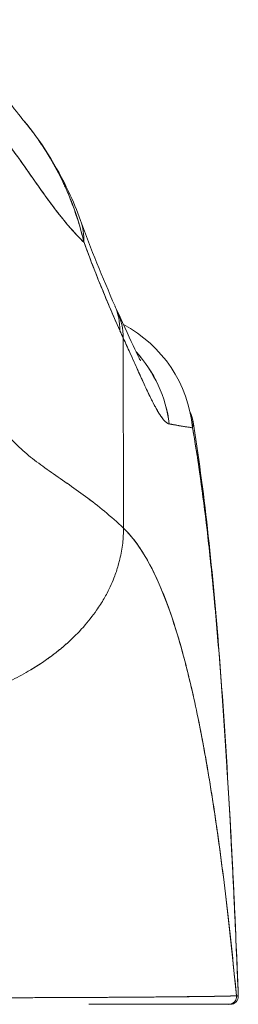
# Model space of a CAD drawing. Header units: inches. Extents: x 14 to 326, y 10 to 205.
# Tile 66 of 107: x 239.84 to 240.169, y 61.429 to 62.907. Entities that reach past the tile are written whole.
import ezdxf

# ---------------------------------------------------------------- set-up
doc = ezdxf.new("R2010")
doc.units = ezdxf.units.IN
doc.header["$LTSCALE"] = 20
doc.header["$MEASUREMENT"] = 0
doc.layers.add('Visible (ANSI)', color=7, linetype='Continuous', lineweight=5)

msp = doc.modelspace()

# ---------------------------------------------------------------- linework, layer by layer
at = {"layer": 'Visible (ANSI)'}
for p, q in [((239.9964, 62.1439), (239.9961, 62.4291)), ((239.9961, 62.4291), (239.9964, 62.1439)), ((240.023, 61.4398), (240.023, 61.4398))]:
    msp.add_line(p, q, dxfattribs=at)
msp.add_arc((240.157, 61.4408), 0.0118, 270, 2.2758, dxfattribs=at)
msp.add_arc((240.157, 61.4408), 0.0118, 270, 2.2758, dxfattribs=at)
for centre, major_axis, ratio, start_param, end_param in [((239.7466, 62.5393), (0.1852, 0.0666), 0.666643, 0.181246, 0.184234), ((239.7466, 62.5393), (0.1852, 0.0666), 0.666643, 0.181246, 0.184234), ((239.7466, 62.5393), (0.1852, 0.0666), 0.666643, 6.030662, 6.283227), ((239.7466, 62.5393), (0.1852, 0.0666), 0.666643, 6.030663, 6.283227), ((239.8034, 62.398), (0.1801, 0.0794), 0.656322, 0.272417, 0.272496), ((239.8034, 62.398), (0.1801, 0.0794), 0.656322, 0.272416, 0.272493), ((239.8087, 62.3862), (0.1785, 0.0829), 0.684057, 0.264964, 0.265014), ((239.8087, 62.3862), (0.1785, 0.0829), 0.684058, 0.264962, 0.265012), ((239.8034, 62.398), (0.1801, 0.0794), 0.656322, 5.994785, 6.283161), ((239.8034, 62.398), (0.1801, 0.0794), 0.656322, 5.994785, 6.283161), ((239.8087, 62.3862), (0.1785, 0.0829), 0.684057, 5.981611, 6.283185), ((239.8087, 62.3862), (0.1785, 0.0829), 0.684057, 5.981611, 6.283185), ((239.9045, 62.2755), (0, -0.1969), 0.998285, 1.668164, 2.655369), ((240.0268, 62.7435), (0.0707, -0.4228), 0.272655, 5.464751, 5.503859), ((240.0268, 62.7434), (-0.0707, 0.4228), 0.27267, 2.323155, 2.36227), ((239.8712, 62.2755), (0, 0.1969), 0.993297, 4.839347, 5.455211), ((239.8712, 62.2755), (0, -0.1968), 0.993297, 1.697743, 2.313607), ((240.1543, 61.4408), (0.0011, -0.0118), 0.999978, 6.189191, 7.853982), ((240.1543, 61.4408), (0, -0.0118), 0.999978, 0, 1.664791)]:
    msp.add_ellipse(centre, major_axis=major_axis, ratio=ratio, start_param=start_param, end_param=end_param, dxfattribs=at)
for points, knots in [([(239.6899, 62.9074), (239.7035, 62.9013), (239.7151, 62.8945), (239.7356, 62.8807), (239.7444, 62.8736), (239.7645, 62.8559), (239.7739, 62.8459), (239.7986, 62.8181), (239.8104, 62.8023), (239.8318, 62.7742), (239.8409, 62.7626), (239.8459, 62.7566)], [0, 0, 0, 0, 0.13568, 0.13568, 0.283939, 0.283939, 0.527054, 0.527054, 1.014346, 1.014346, 1.540611, 1.540611, 1.540611, 1.540611]), ([(239.8002, 62.7464), (239.8065, 62.7405), (239.813, 62.7333), (239.8196, 62.7251), (239.8262, 62.7169), (239.8331, 62.7077), (239.8401, 62.6978), (239.8471, 62.688), (239.8544, 62.6776), (239.8619, 62.6669), (239.8694, 62.6561), (239.8771, 62.6452), (239.8851, 62.6343), (239.8931, 62.6234), (239.9014, 62.6127), (239.9099, 62.6024), (239.9185, 62.5922), (239.9274, 62.5824), (239.9366, 62.5735), (239.9367, 62.5733), (239.9369, 62.5732), (239.9371, 62.573)], [0, 0, 0, 0, 0.166185, 0.166185, 0.166185, 0.332369, 0.332369, 0.332369, 0.498554, 0.498554, 0.498554, 0.664739, 0.664739, 0.664739, 0.830923, 0.830923, 0.830923, 0.997108, 0.997108, 0.997108, 1, 1, 1, 1]), ([(239.9371, 62.573), (239.9301, 62.5797), (239.9234, 62.5869), (239.9168, 62.5944), (239.9103, 62.6019), (239.9039, 62.6097), (239.8976, 62.6177), (239.8914, 62.6257), (239.8853, 62.6339), (239.8794, 62.6421), (239.8735, 62.6503), (239.8677, 62.6585), (239.8621, 62.6666), (239.8564, 62.6746), (239.8509, 62.6825), (239.8455, 62.6902), (239.8402, 62.6978), (239.8349, 62.7051), (239.8298, 62.7119), (239.8247, 62.7188), (239.8196, 62.7252), (239.8147, 62.731), (239.8098, 62.7368), (239.805, 62.742), (239.8002, 62.7464)], [0, 0, 0, 0, 0.125, 0.125, 0.125, 0.25, 0.25, 0.25, 0.375, 0.375, 0.375, 0.5, 0.5, 0.5, 0.625, 0.625, 0.625, 0.75, 0.75, 0.75, 0.875, 0.875, 0.875, 1, 1, 1, 1]), ([(239.8458, 62.7567), (239.8739, 62.7233), (239.8962, 62.6869), (239.9205, 62.6352), (239.9265, 62.6207), (239.9318, 62.606)], [0, 0, 0, 0, 0.3582137, 0.3582137, 0.4934149, 0.4934149, 0.4934149, 0.4934149]), ([(239.9371, 62.573), (239.934, 62.5862), (239.9303, 62.5992), (239.9261, 62.612), (239.9211, 62.6271), (239.9154, 62.6418), (239.9088, 62.6563), (239.9077, 62.6587), (239.9066, 62.661), (239.9055, 62.6633), (239.8997, 62.6757), (239.8933, 62.6878), (239.8863, 62.6995), (239.8785, 62.7127), (239.87, 62.7254), (239.8611, 62.7374), (239.8595, 62.7396), (239.8578, 62.7418), (239.8561, 62.7439), (239.8528, 62.7483), (239.8493, 62.7525), (239.8458, 62.7566)], [0, 0, 0, 0, 0.0700985, 0.0700985, 0.0700985, 0.1532275, 0.1532275, 0.1532275, 0.1666667, 0.1666667, 0.1666667, 0.2379185, 0.2379185, 0.2379185, 0.3184432, 0.3184432, 0.3184432, 0.3333333, 0.3333333, 0.3333333, 0.3634209, 0.3634209, 0.3634209, 0.3634209]), ([(239.8459, 62.7566), (239.8492, 62.7526), (239.8526, 62.7485), (239.8559, 62.7442), (239.858, 62.7415), (239.8601, 62.7388), (239.8621, 62.736), (239.8695, 62.7261), (239.8765, 62.7156), (239.8832, 62.7048), (239.8896, 62.6942), (239.8957, 62.6832), (239.9013, 62.672), (239.9027, 62.6693), (239.904, 62.6666), (239.9052, 62.664), (239.9053, 62.6638), (239.9054, 62.6637), (239.9054, 62.6636), (239.9093, 62.6553), (239.913, 62.647), (239.9163, 62.6385), (239.9207, 62.6275), (239.9246, 62.6164), (239.9281, 62.6053), (239.9315, 62.5945), (239.9345, 62.5836), (239.9371, 62.573)], [0.6373065, 0.6373065, 0.6373065, 0.6373065, 0.6666667, 0.6666667, 0.6666667, 0.6854252, 0.6854252, 0.6854252, 0.7522649, 0.7522649, 0.7522649, 0.8172891, 0.8172891, 0.8172891, 0.8325931, 0.8325931, 0.8325931, 0.8333333, 0.8333333, 0.8333333, 0.8801527, 0.8801527, 0.8801527, 0.940933, 0.940933, 0.940933, 1, 1, 1, 1]), ([(239.9371, 62.573), (239.9428, 62.5574), (239.9486, 62.542), (239.9546, 62.527), (239.9581, 62.5181), (239.9616, 62.5093), (239.9652, 62.5006), (239.9654, 62.5002), (239.9655, 62.4999), (239.9656, 62.4996), (239.9679, 62.494), (239.9703, 62.4884), (239.9726, 62.4829), (239.9787, 62.4684), (239.9848, 62.4543), (239.9909, 62.4405)], [0, 0, 0, 0, 0.333333, 0.333333, 0.333333, 0.531303, 0.531303, 0.531303, 0.538863, 0.538863, 0.538863, 0.666667, 0.666667, 0.666667, 1, 1, 1, 1]), ([(239.9909, 62.4405), (239.9855, 62.4528), (239.9802, 62.465), (239.975, 62.4772), (239.9683, 62.4929), (239.9619, 62.5086), (239.9556, 62.5243), (239.9492, 62.5405), (239.943, 62.5567), (239.9371, 62.573)], [0, 0, 0, 0, 0.2755, 0.2755, 0.2755, 0.631774, 0.631774, 0.631774, 1, 1, 1, 1]), ([(239.9873, 62.4691), (239.9978, 62.4466), (240.0067, 62.4265), (240.0159, 62.4071), (240.0182, 62.4025), (240.0209, 62.3971), (240.0217, 62.3957), (240.022, 62.3953), (240.022, 62.3953), (240.022, 62.3953)], [0, 0, 0, 0, 0.2499449, 0.2499449, 0.3535203, 0.3535203, 0.4283143, 0.4283143, 0.4399319, 0.4399319, 0.4399319, 0.4399319]), ([(239.9961, 62.4291), (239.9995, 62.4217), (240.0028, 62.4145), (240.0059, 62.4076), (240.0078, 62.4034), (240.0096, 62.3994), (240.0114, 62.3955), (240.0141, 62.3894), (240.0167, 62.3837), (240.0191, 62.3783), (240.0201, 62.376), (240.0211, 62.3738), (240.0221, 62.3717), (240.0234, 62.3687), (240.0247, 62.3659), (240.026, 62.3632), (240.0296, 62.3553), (240.0328, 62.3484), (240.0358, 62.3423), (240.0372, 62.3394), (240.0386, 62.3367), (240.0399, 62.3341), (240.0429, 62.3282), (240.0457, 62.3232), (240.0481, 62.3191), (240.05, 62.3159), (240.0517, 62.3133), (240.0534, 62.311), (240.0549, 62.3089), (240.0563, 62.3071), (240.0576, 62.3056), (240.0586, 62.3045), (240.0595, 62.3036), (240.0604, 62.3028), (240.0621, 62.3014), (240.0637, 62.3005), (240.0651, 62.3004)], [0, 0, 0, 0, 0.078629, 0.078629, 0.078629, 0.12616, 0.12616, 0.12616, 0.2, 0.2, 0.2, 0.231421, 0.231421, 0.231421, 0.274676, 0.274676, 0.274676, 0.4, 0.4, 0.4, 0.460013, 0.460013, 0.460013, 0.6, 0.6, 0.6, 0.704237, 0.704237, 0.704237, 0.8, 0.8, 0.8, 0.868687, 0.868687, 0.868687, 1, 1, 1, 1]), ([(240.0651, 62.3004), (240.0643, 62.3006), (240.0634, 62.3009), (240.0625, 62.3014), (240.0603, 62.3027), (240.0578, 62.3051), (240.0551, 62.3086), (240.0548, 62.309), (240.0546, 62.3093), (240.0543, 62.3096), (240.0522, 62.3126), (240.0498, 62.3161), (240.0473, 62.3204), (240.045, 62.3244), (240.0426, 62.3289), (240.04, 62.334), (240.0398, 62.3343), (240.0397, 62.3346), (240.0395, 62.3349), (240.0371, 62.3396), (240.0345, 62.3449), (240.0318, 62.3507), (240.0294, 62.3557), (240.0269, 62.3611), (240.0243, 62.3669), (240.0233, 62.3691), (240.0222, 62.3713), (240.0212, 62.3737), (240.0198, 62.3767), (240.0184, 62.3798), (240.0169, 62.3831), (240.0146, 62.3882), (240.0122, 62.3935), (240.0097, 62.3992), (240.0074, 62.4043), (240.0049, 62.4097), (240.0024, 62.4152), (240.0004, 62.4197), (239.9983, 62.4244), (239.9961, 62.4291)], [0, 0, 0, 0, 0.067817, 0.067817, 0.067817, 0.234588, 0.234588, 0.234588, 0.25, 0.25, 0.25, 0.380149, 0.380149, 0.380149, 0.5, 0.5, 0.5, 0.506838, 0.506838, 0.506838, 0.617148, 0.617148, 0.617148, 0.713405, 0.713405, 0.713405, 0.75, 0.75, 0.75, 0.798131, 0.798131, 0.798131, 0.874043, 0.874043, 0.874043, 0.943786, 0.943786, 0.943786, 1, 1, 1, 1]), ([(239.8005, 62.3161), (239.8054, 62.3067), (239.811, 62.2982), (239.8171, 62.2902), (239.8232, 62.2823), (239.8299, 62.275), (239.8371, 62.2681), (239.8442, 62.2612), (239.8518, 62.2547), (239.8598, 62.2484), (239.8678, 62.2421), (239.8762, 62.236), (239.8849, 62.2299), (239.8935, 62.2238), (239.9025, 62.2176), (239.9116, 62.2112), (239.9207, 62.2049), (239.93, 62.1983), (239.9395, 62.1914), (239.9489, 62.1844), (239.9584, 62.1771), (239.9679, 62.1692), (239.9774, 62.1613), (239.987, 62.1529), (239.9964, 62.1439)], [0, 0, 0, 0, 0.125006, 0.125006, 0.125006, 0.250011, 0.250011, 0.250011, 0.375017, 0.375017, 0.375017, 0.500022, 0.500022, 0.500022, 0.625028, 0.625028, 0.625028, 0.750033, 0.750033, 0.750033, 0.875039, 0.875039, 0.875039, 1, 1, 1, 1]), ([(239.9964, 62.1439), (239.987, 62.1529), (239.9774, 62.1613), (239.9679, 62.1692), (239.9584, 62.1771), (239.9489, 62.1844), (239.9394, 62.1914), (239.93, 62.1983), (239.9207, 62.2049), (239.9116, 62.2113), (239.9025, 62.2176), (239.8935, 62.2238), (239.8849, 62.2299), (239.8762, 62.236), (239.8678, 62.2421), (239.8598, 62.2484), (239.8518, 62.2547), (239.8442, 62.2612), (239.8371, 62.2681), (239.8299, 62.275), (239.8232, 62.2823), (239.8171, 62.2902), (239.811, 62.2982), (239.8054, 62.3067), (239.8005, 62.3161)], [0, 0, 0, 0, 0.124999, 0.124999, 0.124999, 0.25, 0.25, 0.25, 0.375, 0.375, 0.375, 0.5, 0.5, 0.5, 0.625, 0.625, 0.625, 0.75, 0.75, 0.75, 0.875, 0.875, 0.875, 1, 1, 1, 1]), ([(240.1001, 62.2946), (240.1009, 62.2984), (240.1011, 62.3028), (240.1002, 62.3074), (240.0995, 62.3112), (240.0982, 62.3152), (240.0961, 62.319)], [0, 0, 0, 0, 0.0539723, 0.0539723, 0.0539723, 0.09889076, 0.09889076, 0.09889076, 0.09889076]), ([(240.0651, 62.3004), (240.0656, 62.3003), (240.0661, 62.3003), (240.0666, 62.3002), (240.0674, 62.3001), (240.0683, 62.3), (240.0691, 62.2999), (240.0717, 62.2995), (240.0741, 62.299), (240.0764, 62.2985), (240.0774, 62.2983), (240.0784, 62.2981), (240.0793, 62.2979), (240.0796, 62.2978), (240.0798, 62.2978), (240.0801, 62.2977), (240.0811, 62.2975), (240.0821, 62.2973), (240.0831, 62.2972), (240.0853, 62.2968), (240.0873, 62.2966), (240.0892, 62.2963), (240.0898, 62.2962), (240.0905, 62.2962), (240.0911, 62.2961), (240.0912, 62.296), (240.0914, 62.296), (240.0915, 62.296), (240.0927, 62.2958), (240.0938, 62.2956), (240.0949, 62.2954), (240.0968, 62.2951), (240.0985, 62.2948), (240.1001, 62.2946)], [0, 0, 0, 0, 0.029161, 0.029161, 0.029161, 0.080621, 0.080621, 0.080621, 0.243196, 0.243196, 0.243196, 0.313778, 0.313778, 0.313778, 0.333333, 0.333333, 0.333333, 0.41251, 0.41251, 0.41251, 0.591045, 0.591045, 0.591045, 0.650584, 0.650584, 0.650584, 0.666667, 0.666667, 0.666667, 0.784923, 0.784923, 0.784923, 1, 1, 1, 1]), ([(240.1001, 62.2946), (240.0973, 62.2951), (240.0942, 62.2956), (240.0907, 62.2961), (240.0905, 62.2961), (240.0903, 62.2962), (240.0901, 62.2962), (240.0868, 62.2967), (240.0831, 62.2972), (240.0791, 62.2979), (240.0786, 62.298), (240.0782, 62.2981), (240.0778, 62.2981), (240.0739, 62.2988), (240.0697, 62.2995), (240.0651, 62.3004)], [0, 0, 0, 0, 0.333333, 0.333333, 0.333333, 0.350215, 0.350215, 0.350215, 0.666667, 0.666667, 0.666667, 0.701162, 0.701162, 0.701162, 1, 1, 1, 1]), ([(240.1003, 62.3068), (240.1175, 62.202), (240.1294, 62.088), (240.1517, 61.8105), (240.1607, 61.6404), (240.1679, 61.4634)], [0, 0, 0, 0, 1.137756, 1.137756, 2.572162, 2.572162, 2.572162, 2.572162]), ([(240.1688, 61.4413), (240.167, 61.4868), (240.1651, 61.5308), (240.1632, 61.5731), (240.1609, 61.6219), (240.1585, 61.6685), (240.156, 61.713), (240.1536, 61.7575), (240.151, 61.7999), (240.1483, 61.8401), (240.1456, 61.8804), (240.1428, 61.9185), (240.1399, 61.9546), (240.137, 61.9907), (240.134, 62.0247), (240.1309, 62.0567), (240.1278, 62.0888), (240.1246, 62.1189), (240.1213, 62.1471), (240.118, 62.1753), (240.1145, 62.2017), (240.111, 62.2262), (240.1075, 62.2507), (240.1038, 62.2735), (240.1001, 62.2946)], [0, 0, 0, 0, 0.110185, 0.110185, 0.110185, 0.237301, 0.237301, 0.237301, 0.364418, 0.364418, 0.364418, 0.491534, 0.491534, 0.491534, 0.618651, 0.618651, 0.618651, 0.745767, 0.745767, 0.745767, 0.872884, 0.872884, 0.872884, 1, 1, 1, 1]), ([(240.1001, 62.2946), (240.1006, 62.2918), (240.101, 62.2891), (240.1015, 62.2862), (240.1051, 62.2654), (240.1086, 62.243), (240.112, 62.2189), (240.1154, 62.1949), (240.1187, 62.1691), (240.1219, 62.1416), (240.1251, 62.1141), (240.1282, 62.0848), (240.1312, 62.0537), (240.1342, 62.0226), (240.1371, 61.9896), (240.1399, 61.9547), (240.1427, 61.9198), (240.1454, 61.883), (240.148, 61.8442), (240.1506, 61.8055), (240.1531, 61.7647), (240.1555, 61.722), (240.158, 61.6792), (240.1603, 61.6345), (240.1625, 61.5877), (240.1647, 61.5409), (240.1668, 61.4921), (240.1688, 61.4413)], [0, 0, 0, 0, 0.016632, 0.016632, 0.016632, 0.139553, 0.139553, 0.139553, 0.262474, 0.262474, 0.262474, 0.385395, 0.385395, 0.385395, 0.508316, 0.508316, 0.508316, 0.631237, 0.631237, 0.631237, 0.754158, 0.754158, 0.754158, 0.877079, 0.877079, 0.877079, 1, 1, 1, 1]), ([(239.7594, 61.8884), (239.7614, 61.889), (239.7634, 61.8896), (239.7654, 61.8902), (239.7716, 61.8922), (239.7777, 61.8943), (239.7838, 61.8966), (239.7899, 61.8988), (239.7959, 61.9011), (239.8019, 61.9036), (239.8079, 61.9061), (239.8138, 61.9087), (239.8196, 61.9114), (239.8218, 61.9124), (239.824, 61.9135), (239.8262, 61.9145), (239.8355, 61.9191), (239.8446, 61.9239), (239.8533, 61.929), (239.8587, 61.9322), (239.8641, 61.9355), (239.8692, 61.9388), (239.8744, 61.9422), (239.8795, 61.9456), (239.8844, 61.9492), (239.8893, 61.9528), (239.8941, 61.9564), (239.8987, 61.9601), (239.9033, 61.9638), (239.9078, 61.9676), (239.9121, 61.9715), (239.9191, 61.9778), (239.9257, 61.9843), (239.9319, 61.9909), (239.9333, 61.9925), (239.9347, 61.994), (239.9361, 61.9955), (239.9433, 62.0037), (239.9499, 62.0121), (239.956, 62.0207), (239.96, 62.0265), (239.9638, 62.0325), (239.9672, 62.0385), (239.9688, 62.0411), (239.9702, 62.0438), (239.9717, 62.0465), (239.9761, 62.0549), (239.98, 62.0635), (239.9832, 62.0722), (239.9855, 62.0781), (239.9874, 62.0841), (239.9891, 62.0902), (239.9897, 62.0925), (239.9904, 62.0949), (239.9909, 62.0974), (239.9928, 62.1053), (239.9943, 62.1134), (239.9952, 62.1214), (239.996, 62.129), (239.9964, 62.1365), (239.9964, 62.1439)], [0, 0, 0, 0, 0.014459, 0.014459, 0.014459, 0.059138, 0.059138, 0.059138, 0.104088, 0.104088, 0.104088, 0.149346, 0.149346, 0.149346, 0.166667, 0.166667, 0.166667, 0.24084, 0.24084, 0.24084, 0.286952, 0.286952, 0.286952, 0.333189, 0.333189, 0.333189, 0.379462, 0.379462, 0.379462, 0.425634, 0.425634, 0.425634, 0.5, 0.5, 0.5, 0.517058, 0.517058, 0.517058, 0.606463, 0.606463, 0.606463, 0.666667, 0.666667, 0.666667, 0.693307, 0.693307, 0.693307, 0.776792, 0.776792, 0.776792, 0.833333, 0.833333, 0.833333, 0.855634, 0.855634, 0.855634, 0.929684, 0.929684, 0.929684, 1, 1, 1, 1]), ([(239.9964, 62.1439), (239.9964, 62.1365), (239.996, 62.129), (239.9952, 62.1214), (239.9943, 62.1134), (239.9928, 62.1053), (239.9909, 62.0974), (239.9904, 62.095), (239.9898, 62.0926), (239.9891, 62.0902), (239.9874, 62.0841), (239.9855, 62.0781), (239.9832, 62.0722), (239.98, 62.0635), (239.9761, 62.0549), (239.9717, 62.0465), (239.9702, 62.0438), (239.9688, 62.0411), (239.9672, 62.0385), (239.9638, 62.0325), (239.96, 62.0265), (239.956, 62.0207), (239.9499, 62.0121), (239.9433, 62.0037), (239.9361, 61.9955), (239.9347, 61.994), (239.9333, 61.9925), (239.9319, 61.9909), (239.9257, 61.9843), (239.9191, 61.9778), (239.9121, 61.9715), (239.9035, 61.9638), (239.8942, 61.9563), (239.8844, 61.9492), (239.8746, 61.9421), (239.8642, 61.9354), (239.8533, 61.929), (239.8446, 61.9239), (239.8355, 61.9191), (239.8261, 61.9145), (239.824, 61.9135), (239.8218, 61.9124), (239.8196, 61.9114), (239.8138, 61.9087), (239.8079, 61.9061), (239.8019, 61.9036), (239.7959, 61.9011), (239.7899, 61.8988), (239.7838, 61.8966), (239.7777, 61.8943), (239.7716, 61.8922), (239.7654, 61.8902), (239.7634, 61.8896), (239.7614, 61.889), (239.7594, 61.8884)], [0, 0, 0, 0, 0.070424, 0.070424, 0.070424, 0.144534, 0.144534, 0.144534, 0.166667, 0.166667, 0.166667, 0.223344, 0.223344, 0.223344, 0.306735, 0.306735, 0.306735, 0.333333, 0.333333, 0.333333, 0.393546, 0.393546, 0.393546, 0.482972, 0.482972, 0.482972, 0.5, 0.5, 0.5, 0.574384, 0.574384, 0.574384, 0.666667, 0.666667, 0.666667, 0.759127, 0.759127, 0.759127, 0.833333, 0.833333, 0.833333, 0.850626, 0.850626, 0.850626, 0.89589, 0.89589, 0.89589, 0.940848, 0.940848, 0.940848, 0.985537, 0.985537, 0.985537, 1, 1, 1, 1]), ([(239.9964, 62.1439), (240.0057, 62.135), (240.0146, 62.124), (240.0233, 62.1106), (240.032, 62.0972), (240.0404, 62.0814), (240.0486, 62.0631), (240.0567, 62.0448), (240.0646, 62.024), (240.0722, 62.0005), (240.0798, 61.977), (240.0872, 61.9508), (240.0942, 61.9219), (240.1013, 61.893), (240.1081, 61.8613), (240.1146, 61.8268), (240.1212, 61.7924), (240.1274, 61.7551), (240.1334, 61.715), (240.1394, 61.6749), (240.1451, 61.6321), (240.1505, 61.5865), (240.156, 61.541), (240.1611, 61.4927), (240.166, 61.4419)], [0, 0, 0, 0, 0.124948, 0.124948, 0.124948, 0.249955, 0.249955, 0.249955, 0.374963, 0.374963, 0.374963, 0.49997, 0.49997, 0.49997, 0.624978, 0.624978, 0.624978, 0.749985, 0.749985, 0.749985, 0.874993, 0.874993, 0.874993, 1, 1, 1, 1]), ([(240.166, 61.4419), (240.1646, 61.4566), (240.1632, 61.471), (240.1617, 61.4853), (240.1591, 61.5106), (240.1565, 61.5353), (240.1537, 61.5592), (240.151, 61.5832), (240.1482, 61.6065), (240.1453, 61.629), (240.1424, 61.6515), (240.1394, 61.6734), (240.1364, 61.6944), (240.1334, 61.7155), (240.1303, 61.7359), (240.1271, 61.7555), (240.1239, 61.7751), (240.1207, 61.7939), (240.1174, 61.8121), (240.1141, 61.8302), (240.1107, 61.8476), (240.1072, 61.8642), (240.1038, 61.8809), (240.1002, 61.8968), (240.0966, 61.912), (240.093, 61.9272), (240.0894, 61.9416), (240.0856, 61.9554), (240.0819, 61.9691), (240.0781, 61.9821), (240.0742, 61.9944), (240.0703, 62.0067), (240.0663, 62.0183), (240.0623, 62.0292), (240.0583, 62.0402), (240.0542, 62.0504), (240.05, 62.0599), (240.0458, 62.0695), (240.0416, 62.0784), (240.0372, 62.0866), (240.0329, 62.0949), (240.0285, 62.1025), (240.0241, 62.1094), (240.0196, 62.1164), (240.0151, 62.1227), (240.0105, 62.1284), (240.0058, 62.1342), (240.0012, 62.1393), (239.9964, 62.1439)], [0, 0, 0, 0, 0.036069, 0.036069, 0.036069, 0.100331, 0.100331, 0.100331, 0.164593, 0.164593, 0.164593, 0.228855, 0.228855, 0.228855, 0.293118, 0.293118, 0.293118, 0.35738, 0.35738, 0.35738, 0.421642, 0.421642, 0.421642, 0.485904, 0.485904, 0.485904, 0.550166, 0.550166, 0.550166, 0.614429, 0.614429, 0.614429, 0.678691, 0.678691, 0.678691, 0.742953, 0.742953, 0.742953, 0.807215, 0.807215, 0.807215, 0.871477, 0.871477, 0.871477, 0.93574, 0.93574, 0.93574, 1, 1, 1, 1]), ([(239.4296, 61.4396), (239.43, 61.4396), (239.4305, 61.4396), (239.4309, 61.4396), (239.4327, 61.4396), (239.4345, 61.4396), (239.4363, 61.4396), (239.4383, 61.4395), (239.4403, 61.4395), (239.4423, 61.4395), (239.4444, 61.4395), (239.4465, 61.4395), (239.4487, 61.4395), (239.451, 61.4394), (239.4532, 61.4394), (239.4555, 61.4394), (239.458, 61.4394), (239.4604, 61.4394), (239.4628, 61.4393), (239.4653, 61.4393), (239.4679, 61.4393), (239.4704, 61.4393), (239.4731, 61.4393), (239.4758, 61.4392), (239.4785, 61.4392), (239.4814, 61.4392), (239.4843, 61.4392), (239.4871, 61.4392), (239.4902, 61.4391), (239.4933, 61.4391), (239.4963, 61.4391), (239.4997, 61.4391), (239.503, 61.4391), (239.5063, 61.439), (239.5099, 61.439), (239.5135, 61.439), (239.517, 61.439), (239.521, 61.4389), (239.5248, 61.4389), (239.5287, 61.4389), (239.533, 61.4389), (239.5372, 61.4388), (239.5414, 61.4388), (239.5458, 61.4388), (239.5501, 61.4387), (239.5544, 61.4387), (239.5547, 61.4387), (239.5549, 61.4387), (239.5551, 61.4387), (239.5601, 61.4387), (239.5651, 61.4387), (239.57, 61.4386), (239.5756, 61.4386), (239.5812, 61.4386), (239.5867, 61.4385), (239.5923, 61.4385), (239.5978, 61.4385), (239.6033, 61.4384), (239.6084, 61.4384), (239.6136, 61.4384), (239.6186, 61.4384), (239.6235, 61.4384), (239.6284, 61.4383), (239.6332, 61.4383), (239.6379, 61.4383), (239.6426, 61.4383), (239.6474, 61.4383), (239.6522, 61.4383), (239.657, 61.4383), (239.6618, 61.4383), (239.6628, 61.4383), (239.6637, 61.4383), (239.6647, 61.4383), (239.6688, 61.4383), (239.673, 61.4383), (239.6772, 61.4383), (239.6828, 61.4383), (239.6885, 61.4383), (239.6942, 61.4383), (239.7005, 61.4383), (239.7068, 61.4383), (239.7131, 61.4383), (239.7201, 61.4384), (239.7272, 61.4384), (239.7343, 61.4384), (239.7421, 61.4384), (239.7499, 61.4385), (239.7577, 61.4385), (239.7634, 61.4385), (239.7691, 61.4385), (239.7749, 61.4386), (239.7778, 61.4386), (239.7807, 61.4386), (239.7836, 61.4386), (239.7929, 61.4386), (239.8022, 61.4387), (239.8114, 61.4387), (239.8203, 61.4388), (239.8292, 61.4388), (239.8379, 61.4389), (239.8464, 61.4389), (239.8548, 61.4389), (239.8631, 61.439), (239.8709, 61.439), (239.8785, 61.439), (239.886, 61.4391), (239.8864, 61.4391), (239.8867, 61.4391), (239.8871, 61.4391), (239.895, 61.4391), (239.9027, 61.4392), (239.9102, 61.4392), (239.9179, 61.4392), (239.9255, 61.4393), (239.9329, 61.4393), (239.9408, 61.4393), (239.9484, 61.4394), (239.9559, 61.4394), (239.9642, 61.4394), (239.9722, 61.4395), (239.98, 61.4395), (239.9804, 61.4395), (239.9809, 61.4395), (239.9813, 61.4395), (239.9896, 61.4396), (239.9976, 61.4396), (240.0054, 61.4397), (240.014, 61.4397), (240.0224, 61.4398), (240.0305, 61.4399), (240.0384, 61.4399), (240.046, 61.44), (240.0533, 61.4401), (240.0553, 61.4401), (240.0572, 61.4401), (240.0591, 61.4401), (240.0642, 61.4402), (240.0691, 61.4402), (240.0739, 61.4403), (240.0803, 61.4403), (240.0863, 61.4404), (240.0921, 61.4405), (240.0977, 61.4405), (240.103, 61.4406), (240.108, 61.4406), (240.1112, 61.4407), (240.1142, 61.4407), (240.1172, 61.4408), (240.1187, 61.4408), (240.1202, 61.4408), (240.1216, 61.4408), (240.1257, 61.4409), (240.1295, 61.4409), (240.133, 61.441), (240.1362, 61.441), (240.1391, 61.4411), (240.1419, 61.4411), (240.1444, 61.4412), (240.1467, 61.4412), (240.1489, 61.4413), (240.1505, 61.4413), (240.1519, 61.4413), (240.1533, 61.4414), (240.1538, 61.4414), (240.1543, 61.4414), (240.1548, 61.4414), (240.1565, 61.4415), (240.1581, 61.4415), (240.1595, 61.4415), (240.1609, 61.4416), (240.162, 61.4416), (240.163, 61.4417), (240.164, 61.4417), (240.1647, 61.4418), (240.1652, 61.4418), (240.1657, 61.4418), (240.166, 61.4419), (240.166, 61.4419)], [0, 0, 0, 0, 0.001151, 0.001151, 0.001151, 0.005723, 0.005723, 0.005723, 0.010767, 0.010767, 0.010767, 0.016245, 0.016245, 0.016245, 0.022121, 0.022121, 0.022121, 0.028371, 0.028371, 0.028371, 0.034987, 0.034987, 0.034987, 0.042027, 0.042027, 0.042027, 0.049583, 0.049583, 0.049583, 0.057751, 0.057751, 0.057751, 0.066634, 0.066634, 0.066634, 0.076346, 0.076346, 0.076346, 0.087013, 0.087013, 0.087013, 0.098782, 0.098782, 0.098782, 0.111111, 0.111111, 0.111111, 0.111737, 0.111737, 0.111737, 0.126138, 0.126138, 0.126138, 0.142591, 0.142591, 0.142591, 0.159253, 0.159253, 0.159253, 0.174874, 0.174874, 0.174874, 0.189779, 0.189779, 0.189779, 0.204393, 0.204393, 0.204393, 0.219283, 0.219283, 0.219283, 0.222222, 0.222222, 0.222222, 0.235096, 0.235096, 0.235096, 0.252451, 0.252451, 0.252451, 0.271705, 0.271705, 0.271705, 0.292989, 0.292989, 0.292989, 0.316373, 0.316373, 0.316373, 0.333333, 0.333333, 0.333333, 0.341916, 0.341916, 0.341916, 0.369201, 0.369201, 0.369201, 0.395367, 0.395367, 0.395367, 0.420628, 0.420628, 0.420628, 0.444444, 0.444444, 0.444444, 0.445546, 0.445546, 0.445546, 0.470606, 0.470606, 0.470606, 0.496367, 0.496367, 0.496367, 0.523782, 0.523782, 0.523782, 0.553815, 0.553815, 0.553815, 0.555556, 0.555556, 0.555556, 0.58732, 0.58732, 0.58732, 0.622696, 0.622696, 0.622696, 0.657487, 0.657487, 0.657487, 0.666667, 0.666667, 0.666667, 0.691561, 0.691561, 0.691561, 0.724813, 0.724813, 0.724813, 0.757131, 0.757131, 0.757131, 0.777778, 0.777778, 0.777778, 0.7884, 0.7884, 0.7884, 0.818359, 0.818359, 0.818359, 0.845378, 0.845378, 0.845378, 0.870503, 0.870503, 0.870503, 0.888889, 0.888889, 0.888889, 0.895775, 0.895775, 0.895775, 0.921481, 0.921481, 0.921481, 0.94778, 0.94778, 0.94778, 0.974657, 0.974657, 0.974657, 1, 1, 1, 1]), ([(240.166, 61.4419), (240.1659, 61.4419), (240.1651, 61.4418), (240.1633, 61.4417), (240.1623, 61.4417), (240.1608, 61.4416), (240.159, 61.4415), (240.1577, 61.4415), (240.1562, 61.4414), (240.1544, 61.4414), (240.1501, 61.4413), (240.1445, 61.4412), (240.1371, 61.4411), (240.1366, 61.441), (240.1362, 61.441), (240.1357, 61.441), (240.1287, 61.4409), (240.1201, 61.4408), (240.1098, 61.4407), (240.1037, 61.4406), (240.097, 61.4405), (240.0897, 61.4404), (240.0841, 61.4404), (240.0781, 61.4403), (240.0719, 61.4402), (240.057, 61.4401), (240.0404, 61.4399), (240.0233, 61.4398), (240.0228, 61.4398), (240.0223, 61.4398), (240.0217, 61.4398), (240.0032, 61.4397), (239.9843, 61.4396), (239.9652, 61.4394), (239.9588, 61.4394), (239.9525, 61.4394), (239.9461, 61.4393), (239.9417, 61.4393), (239.9373, 61.4393), (239.9329, 61.4393), (239.9217, 61.4392), (239.9104, 61.4392), (239.899, 61.4391), (239.8888, 61.4391), (239.8786, 61.439), (239.8685, 61.439), (239.867, 61.439), (239.8654, 61.439), (239.8639, 61.439), (239.8519, 61.4389), (239.84, 61.4389), (239.8283, 61.4388), (239.8163, 61.4388), (239.8044, 61.4387), (239.7927, 61.4387), (239.781, 61.4386), (239.7695, 61.4385), (239.7581, 61.4385), (239.7465, 61.4384), (239.735, 61.4384), (239.7236, 61.4384), (239.7225, 61.4384), (239.7213, 61.4384), (239.7201, 61.4384), (239.7099, 61.4383), (239.6998, 61.4383), (239.6898, 61.4383), (239.6787, 61.4383), (239.6677, 61.4383), (239.6569, 61.4383), (239.6552, 61.4383), (239.6534, 61.4383), (239.6517, 61.4383), (239.6425, 61.4383), (239.6335, 61.4383), (239.6247, 61.4384), (239.6139, 61.4384), (239.6032, 61.4385), (239.5928, 61.4385), (239.5912, 61.4385), (239.5896, 61.4385), (239.5881, 61.4385), (239.5792, 61.4386), (239.5704, 61.4386), (239.5619, 61.4387), (239.5519, 61.4387), (239.5422, 61.4388), (239.5328, 61.4389), (239.5317, 61.4389), (239.5307, 61.4389), (239.5296, 61.4389), (239.5215, 61.4389), (239.5137, 61.439), (239.5059, 61.439), (239.4977, 61.4391), (239.4896, 61.4391), (239.4816, 61.4392), (239.48, 61.4392), (239.4784, 61.4392), (239.4767, 61.4392), (239.4711, 61.4393), (239.4656, 61.4393), (239.4601, 61.4394), (239.449, 61.4394), (239.4385, 61.4395), (239.4296, 61.4396)], [0, 0, 0, 0, 0.047854, 0.047854, 0.047854, 0.076923, 0.076923, 0.076923, 0.098317, 0.098317, 0.098317, 0.150638, 0.150638, 0.150638, 0.153846, 0.153846, 0.153846, 0.201981, 0.201981, 0.201981, 0.230769, 0.230769, 0.230769, 0.252949, 0.252949, 0.252949, 0.30603, 0.30603, 0.30603, 0.307692, 0.307692, 0.307692, 0.365502, 0.365502, 0.365502, 0.384615, 0.384615, 0.384615, 0.39773, 0.39773, 0.39773, 0.431314, 0.431314, 0.431314, 0.461538, 0.461538, 0.461538, 0.466158, 0.466158, 0.466158, 0.501916, 0.501916, 0.501916, 0.538462, 0.538462, 0.538462, 0.574651, 0.574651, 0.574651, 0.611561, 0.611561, 0.611561, 0.615385, 0.615385, 0.615385, 0.648773, 0.648773, 0.648773, 0.686243, 0.686243, 0.686243, 0.692308, 0.692308, 0.692308, 0.724334, 0.724334, 0.724334, 0.763312, 0.763312, 0.763312, 0.769231, 0.769231, 0.769231, 0.802735, 0.802735, 0.802735, 0.841808, 0.841808, 0.841808, 0.846154, 0.846154, 0.846154, 0.879927, 0.879927, 0.879927, 0.915771, 0.915771, 0.915771, 0.923077, 0.923077, 0.923077, 0.948388, 0.948388, 0.948388, 1, 1, 1, 1]), ([(240.1642, 61.4417), (240.1641, 61.4417), (240.164, 61.4417), (240.164, 61.4417), (240.164, 61.4417), (240.164, 61.4417), (240.164, 61.4417)], [0.072360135, 0.072360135, 0.072360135, 0.072360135, 0.073749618, 0.073749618, 0.073749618, 0.073912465, 0.073912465, 0.073912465, 0.073912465]), ([(240.1688, 61.4413), (240.1688, 61.4414), (240.1688, 61.4415), (240.1688, 61.4416), (240.1688, 61.4416), (240.1688, 61.4416), (240.1688, 61.4416), (240.1688, 61.4416), (240.1688, 61.4416), (240.1688, 61.4416), (240.1688, 61.4416), (240.1688, 61.4416), (240.1688, 61.4415), (240.1687, 61.4415), (240.1687, 61.4414), (240.1687, 61.4414), (240.1687, 61.4414), (240.1687, 61.4414), (240.1687, 61.4414), (240.1687, 61.4414), (240.1686, 61.4413), (240.1686, 61.4413), (240.1686, 61.4413), (240.1686, 61.4413), (240.1685, 61.4413), (240.1685, 61.4413), (240.1685, 61.4413), (240.1684, 61.4413), (240.1684, 61.4413), (240.1683, 61.4413), (240.1683, 61.4414), (240.1682, 61.4414), (240.1681, 61.4415), (240.168, 61.4415), (240.168, 61.4415), (240.168, 61.4415), (240.168, 61.4415), (240.1679, 61.4416), (240.1678, 61.4416), (240.1677, 61.4417), (240.1676, 61.4417), (240.1676, 61.4417), (240.1675, 61.4417), (240.1675, 61.4417), (240.1675, 61.4417), (240.1674, 61.4417), (240.1674, 61.4417), (240.1674, 61.4417), (240.1673, 61.4417), (240.1672, 61.4417), (240.1672, 61.4417), (240.1671, 61.4417), (240.167, 61.4417), (240.1669, 61.4416), (240.1668, 61.4416), (240.1668, 61.4416), (240.1668, 61.4416), (240.1668, 61.4416), (240.1667, 61.4416), (240.1666, 61.4416), (240.1665, 61.4416), (240.1664, 61.4417), (240.1662, 61.4418), (240.166, 61.4419)], [0, 0, 0, 0, 0.086854, 0.086854, 0.086854, 0.142857, 0.142857, 0.142857, 0.160393, 0.160393, 0.160393, 0.225332, 0.225332, 0.225332, 0.284072, 0.284072, 0.284072, 0.285714, 0.285714, 0.285714, 0.337995, 0.337995, 0.337995, 0.387858, 0.387858, 0.387858, 0.428571, 0.428571, 0.428571, 0.477903, 0.477903, 0.477903, 0.561799, 0.561799, 0.561799, 0.571429, 0.571429, 0.571429, 0.647398, 0.647398, 0.647398, 0.692793, 0.692793, 0.692793, 0.714286, 0.714286, 0.714286, 0.741164, 0.741164, 0.741164, 0.793671, 0.793671, 0.793671, 0.851961, 0.851961, 0.851961, 0.857143, 0.857143, 0.857143, 0.918923, 0.918923, 0.918923, 1, 1, 1, 1]), ([(240.166, 61.4419), (240.1665, 61.4418), (240.1669, 61.4418), (240.1672, 61.4417), (240.1673, 61.4417), (240.1674, 61.4416), (240.1675, 61.4416), (240.1677, 61.4416), (240.1679, 61.4415), (240.168, 61.4415), (240.1682, 61.4415), (240.1684, 61.4414), (240.1685, 61.4414), (240.1686, 61.4414), (240.1686, 61.4414), (240.1687, 61.4414), (240.1688, 61.4413), (240.1688, 61.4413), (240.1688, 61.4413)], [0, 0, 0, 0, 0.247318, 0.247318, 0.247318, 0.333333, 0.333333, 0.333333, 0.482783, 0.482783, 0.482783, 0.666667, 0.666667, 0.666667, 0.733158, 0.733158, 0.733158, 1, 1, 1, 1]), ([(240.1681, 61.4415), (240.1678, 61.4415), (240.1674, 61.4415), (240.1669, 61.4416), (240.1666, 61.4416), (240.1664, 61.4416), (240.1661, 61.4416)], [0.02735983, 0.02735983, 0.02735983, 0.02735983, 0.04672088, 0.04672088, 0.04672088, 0.05535977, 0.05535977, 0.05535977, 0.05535977]), ([(239.9442, 61.429), (239.9539, 61.429), (239.9632, 61.429), (239.9723, 61.429), (240.0006, 61.429), (240.0263, 61.429), (240.0488, 61.429), (240.0713, 61.429), (240.0905, 61.429), (240.1061, 61.429), (240.1216, 61.429), (240.1336, 61.429), (240.1417, 61.429), (240.1497, 61.429), (240.1539, 61.429), (240.1543, 61.429)], [0.5199913, 0.5199913, 0.5199913, 0.5199913, 0.5555556, 0.5555556, 0.5555556, 0.6666667, 0.6666667, 0.6666667, 0.7777778, 0.7777778, 0.7777778, 0.8888889, 0.8888889, 0.8888889, 1, 1, 1, 1]), ([(240.1543, 61.429), (240.1542, 61.429), (240.1539, 61.429), (240.1535, 61.429), (240.153, 61.429), (240.1522, 61.429), (240.1513, 61.429), (240.1503, 61.429), (240.1492, 61.429), (240.1478, 61.429), (240.1464, 61.429), (240.1449, 61.429), (240.1431, 61.429), (240.1414, 61.429), (240.1395, 61.429), (240.1373, 61.429), (240.1352, 61.429), (240.1329, 61.429), (240.1304, 61.429), (240.1277, 61.429), (240.1248, 61.429), (240.1217, 61.429), (240.1182, 61.429), (240.1145, 61.429), (240.1104, 61.429), (240.1069, 61.429), (240.1031, 61.429), (240.0992, 61.429), (240.0985, 61.429), (240.0978, 61.429), (240.097, 61.429), (240.0921, 61.429), (240.0869, 61.429), (240.0814, 61.429), (240.0758, 61.429), (240.0698, 61.429), (240.0635, 61.429), (240.0571, 61.429), (240.0503, 61.429), (240.0433, 61.429), (240.0361, 61.429), (240.0286, 61.429), (240.0208, 61.429), (240.0129, 61.429), (240.0046, 61.429), (239.9961, 61.429), (239.988, 61.429), (239.9797, 61.429), (239.9711, 61.429), (239.9634, 61.429), (239.9555, 61.429), (239.9474, 61.429), (239.9463, 61.429), (239.9453, 61.429), (239.9442, 61.429), (239.9442, 61.429), (239.9442, 61.429), (239.9442, 61.429)], [0, 0, 0, 0, 0.0267102, 0.0267102, 0.0267102, 0.0550116, 0.0550116, 0.0550116, 0.0826777, 0.0826777, 0.0826777, 0.1096932, 0.1096932, 0.1096932, 0.1362255, 0.1362255, 0.1362255, 0.1625794, 0.1625794, 0.1625794, 0.1908911, 0.1908911, 0.1908911, 0.2222458, 0.2222458, 0.2222458, 0.25, 0.25, 0.25, 0.2549255, 0.2549255, 0.2549255, 0.2886466, 0.2886466, 0.2886466, 0.3232651, 0.3232651, 0.3232651, 0.3586392, 0.3586392, 0.3586392, 0.3946298, 0.3946298, 0.3946298, 0.4310633, 0.4310633, 0.4310633, 0.4653877, 0.4653877, 0.4653877, 0.4960216, 0.4960216, 0.4960216, 0.5, 0.5, 0.5, 0.5, 0.5, 0.5, 0.5]), ([(240.1543, 61.429), (240.1549, 61.429), (240.1554, 61.429), (240.1558, 61.429), (240.1562, 61.429), (240.1565, 61.429), (240.1568, 61.429), (240.1569, 61.429), (240.157, 61.429), (240.157, 61.429)], [0, 0, 0, 0, 0.3333333, 0.3333333, 0.3333333, 0.6666667, 0.6666667, 0.6666667, 0.9555002, 0.9555002, 0.9555002, 0.9555002]), ([(240.157, 61.429), (240.157, 61.429), (240.157, 61.429), (240.1569, 61.429), (240.1567, 61.429), (240.1565, 61.429), (240.1562, 61.429), (240.156, 61.429), (240.1558, 61.429), (240.1555, 61.429), (240.1551, 61.429), (240.1548, 61.429), (240.1543, 61.429)], [0.0559971, 0.0559971, 0.0559971, 0.0559971, 0.2722108, 0.2722108, 0.2722108, 0.5239553, 0.5239553, 0.5239553, 0.7576316, 0.7576316, 0.7576316, 1, 1, 1, 1])]:
    msp.add_open_spline(points, degree=3, knots=knots, dxfattribs=at)
for points in [[(239.9318, 62.606), (239.9473, 62.563), (239.9646, 62.5205), (239.9836, 62.4774)], [(239.9836, 62.4774), (239.9848, 62.4745), (239.986, 62.4718), (239.9873, 62.4691)], [(240.0263, 62.3626), (240.0262, 62.3626), (240.0262, 62.3626), (240.0262, 62.3626)], [(240.0508, 62.3533), (240.0508, 62.3533), (240.0508, 62.3533), (240.0508, 62.3533)], [(240.1637, 61.4417), (240.1637, 61.4417), (240.1638, 61.4417), (240.1639, 61.4417)], [(240.1661, 61.4416), (240.1671, 61.4415), (240.1678, 61.4415), (240.1682, 61.4414)], [(240.0213, 61.4398), (240.0213, 61.4398), (240.0213, 61.4398), (240.0213, 61.4398)], [(240.0213, 61.4398), (240.0213, 61.4398), (240.0213, 61.4398), (240.0213, 61.4398)], [(240.1, 61.4405), (240.1, 61.4405), (240.1, 61.4405), (240.1, 61.4405)], [(240.1, 61.4405), (240.1, 61.4405), (240.1, 61.4405), (240.1, 61.4405)], [(240.1686, 61.4413), (240.1687, 61.4413), (240.1688, 61.4413), (240.1688, 61.4413)], [(240.1688, 61.4413), (240.1688, 61.4413), (240.1688, 61.4413), (240.1687, 61.4414)]]:
    msp.add_open_spline(points, degree=3, dxfattribs=at)

doc.saveas('drawing.dxf')
